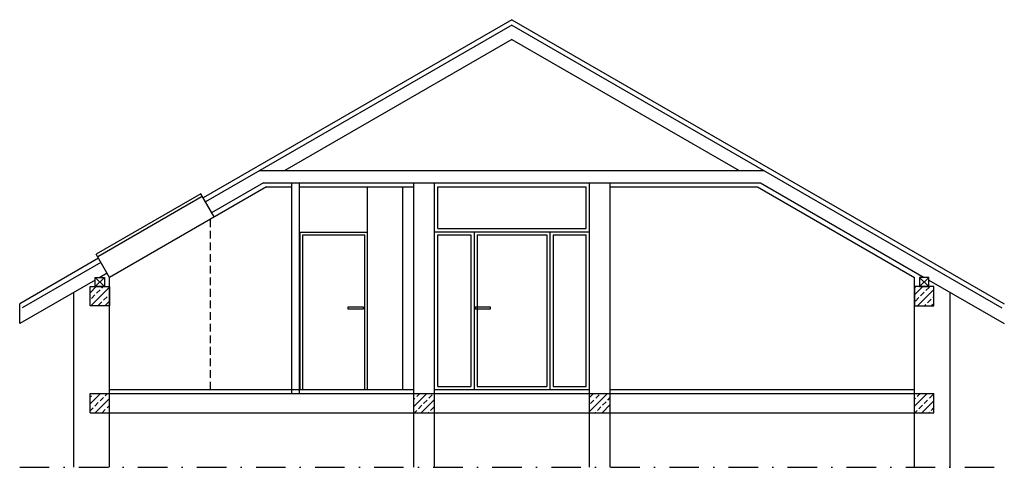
# Model space of a CAD drawing. Header units: millimetres. Extents: x 215282 to 249074, y 9058 to 27069.
# Tile 4 of 51: x 217267 to 218539, y 26490 to 27069. Entities that reach past the tile are written whole.
import ezdxf

# ---------------------------------------------------------------- set-up
doc = ezdxf.new("R2010")
doc.units = ezdxf.units.MM
doc.linetypes.add('DASHDOT', pattern=[25.4, 12.7, -6.35, 0, -6.35])
doc.linetypes.add('DASHED', pattern=[0.75, 0.5, -0.25])
doc.layers.add('A_inwentaryzacja', color=8, linetype='Continuous')
pattern_1 = [(45, (861.673, 474.793), (-8.9802561, 8.9802561), []), (45, (870.653, 474.793), (-8.9802561, 8.9802561), [6.35, -3.175])]

msp = doc.modelspace()

# ---------------------------------------------------------------- hatches: boundary and pattern name
at = {"layer": 'A_inwentaryzacja', "ltscale": 3}
h = msp.add_hatch(dxfattribs=at)
h.set_pattern_fill('ANSI33', color=256, scale=2)
h.set_pattern_definition(pattern_1)
h.paths.add_polyline_path([(217383.34, 26723.63), (217358.34, 26723.63), (217358.34, 26698.63), (217383.34, 26698.63)])
h = msp.add_hatch(dxfattribs=at)
h.set_pattern_fill('ANSI33', color=256, scale=2)
h.paths.add_polyline_path([(218448.34, 26723.63), (218423.34, 26723.63), (218423.34, 26698.63), (218448.34, 26698.63)])
h = msp.add_hatch(dxfattribs=at)
h.set_pattern_fill('ANSI33', color=256, scale=2)
h.set_pattern_definition(pattern_1)
h.paths.add_polyline_path([(217383.34, 26585.63), (217358.34, 26585.63), (217358.34, 26560.63), (217383.34, 26560.63)])
h = msp.add_hatch(dxfattribs=at)
h.set_pattern_fill('ANSI33', color=256, scale=2)
h.paths.add_polyline_path([(217803.34, 26585.63), (217776.34, 26585.63), (217776.34, 26560.63), (217803.34, 26560.63)])
h = msp.add_hatch(dxfattribs=at)
h.set_pattern_fill('ANSI33', color=256, scale=2)
h.paths.add_polyline_path([(218030.34, 26585.63), (218003.34, 26585.63), (218003.34, 26560.63), (218030.34, 26560.63)])
h = msp.add_hatch(dxfattribs=at)
h.set_pattern_fill('ANSI33', color=256, scale=2)
h.paths.add_polyline_path([(218448.34, 26585.63), (218423.34, 26585.63), (218423.34, 26560.63), (218448.34, 26560.63)])

# ---------------------------------------------------------------- linework, layer by layer
for p, q in [((217903.34, 27068.63), (217504.25, 26838.22)), ((217903.34, 27068.63), (218539.34, 26701.44)), ((217903.34, 27061.71), (217507.25, 26833.02)), ((217903.34, 27061.71), (218536.34, 26696.24)), ((217903.34, 27043.07), (217609.87, 26873.63)), ((217903.34, 27043.07), (218196.82, 26873.63)), ((217577.59, 26873.63), (218229.09, 26873.63)), ((217585.99, 26852.63), (217383.34, 26735.63)), ((217582.15, 26857.63), (217515.32, 26819.05)), ((217582.15, 26857.63), (218224.53, 26857.63)), ((217585.99, 26852.63), (217618.84, 26852.63)), ((217618.84, 26585.63), (217618.84, 26857.63)), ((217628.84, 26585.63), (217628.84, 26857.63)), ((217628.84, 26852.63), (217776.34, 26852.63)), ((217716.84, 26590.63), (217716.84, 26852.63)), ((217762.34, 26590.63), (217762.34, 26852.63)), ((217776.34, 26490.1), (217776.34, 26857.63)), ((217803.34, 26490.1), (217803.34, 26857.63)), ((217807.34, 26852.63), (217999.34, 26852.63)), ((217807.34, 26798.63), (217807.34, 26852.63)), ((217999.34, 26798.63), (217999.34, 26852.63)), ((218003.34, 26490.1), (218003.34, 26857.63)), ((218030.34, 26490.1), (218030.34, 26857.63)), ((218030.34, 26852.63), (218220.69, 26852.63)), ((218220.69, 26852.63), (218423.34, 26735.63)), ((218224.53, 26857.63), (218435.84, 26735.63)), ((217501.25, 26843.41), (217366.15, 26765.41)), ((217503.25, 26839.95), (217368.15, 26761.95)), ((217518.44, 26813.63), (217501.25, 26843.41)), ((217629.84, 26590.63), (217629.84, 26794.13)), ((217629.84, 26794.13), (217716.84, 26794.13)), ((217633.34, 26590.63), (217633.34, 26790.63)), ((217633.34, 26790.63), (217713.34, 26790.63)), ((217713.34, 26590.63), (217713.34, 26790.63)), ((217803.34, 26794.63), (218003.34, 26794.63)), ((217807.34, 26798.63), (217999.34, 26798.63)), ((217807.34, 26790.63), (217850.34, 26790.63)), ((217807.34, 26594.63), (217807.34, 26790.63)), ((217850.34, 26790.63), (217850.34, 26594.63)), ((217854.34, 26794.63), (217854.34, 26590.63)), ((217858.34, 26790.63), (217858.34, 26594.63)), ((217858.34, 26790.63), (217948.34, 26790.63)), ((217948.34, 26790.63), (217948.34, 26594.63)), ((217952.34, 26794.63), (217952.34, 26590.63)), ((217956.34, 26790.63), (217956.34, 26594.63)), ((217956.34, 26790.63), (217999.34, 26790.63)), ((217999.34, 26594.63), (217999.34, 26790.63)), ((217383.34, 26735.63), (217366.15, 26765.41)), ((217369.15, 26760.22), (217267.34, 26701.44)), ((217372.15, 26755.02), (217270.34, 26696.24)), ((217380.22, 26741.05), (217370.84, 26735.63)), ((217364.84, 26732.17), (217267.34, 26675.88)), ((217376.84, 26735.63), (217364.84, 26723.63)), ((217364.84, 26735.63), (217376.84, 26723.63)), ((217383.34, 26490.1), (217383.34, 26735.63)), ((218423.34, 26490.1), (218423.34, 26735.63)), ((218429.84, 26735.63), (218441.84, 26723.63)), ((218441.84, 26735.63), (218429.84, 26723.63)), ((218441.84, 26732.17), (218539.34, 26675.88)), ((217337.34, 26490.1), (217337.34, 26716.29)), ((218469.34, 26490.1), (218469.34, 26716.29)), ((217267.34, 26675.88), (217267.34, 26701.44)), ((217358.34, 26585.63), (218448.34, 26585.63)), ((217358.34, 26560.63), (217358.34, 26585.63)), ((217383.34, 26590.63), (217776.34, 26590.63)), ((217803.34, 26590.63), (218003.34, 26590.63)), ((217807.34, 26594.63), (217850.34, 26594.63)), ((217858.34, 26594.63), (217948.34, 26594.63)), ((217858.34, 26594.63), (217948.34, 26594.63)), ((217956.34, 26594.63), (217999.34, 26594.63)), ((218030.34, 26590.63), (218423.34, 26590.63)), ((218448.34, 26560.63), (218448.34, 26585.63)), ((217358.34, 26560.63), (218448.34, 26560.63))]:
    msp.add_line(p, q, dxfattribs=at)
at = {"layer": 'A_inwentaryzacja', "linetype": 'DASHED', "ltscale": 20}
msp.add_line((217513.25, 26810.63), (217513.25, 26590.63), dxfattribs=at)
at = {"layer": 'A_inwentaryzacja', "linetype": 'DASHDOT', "ltscale": 3}
msp.add_line((217267.47, 26490.1), (218536.86, 26490.1), dxfattribs=at)
at = {"layer": 'A_inwentaryzacja', "ltscale": 3}
for points in [[(217376.84, 26723.63), (217364.84, 26723.63), (217364.84, 26735.63), (217376.84, 26735.63)], [(218429.84, 26723.63), (218441.84, 26723.63), (218441.84, 26735.63), (218429.84, 26735.63)], [(217383.34, 26698.63), (217358.34, 26698.63), (217358.34, 26723.63), (217383.34, 26723.63)], [(218423.34, 26698.63), (218448.34, 26698.63), (218448.34, 26723.63), (218423.34, 26723.63)], [(217711.37, 26695.01), (217711.37, 26697.01), (217691.37, 26697.01), (217691.37, 26695.01)], [(217875.69, 26695.01), (217875.69, 26697.01), (217855.69, 26697.01), (217855.69, 26695.01)]]:
    msp.add_lwpolyline(points, close=True, dxfattribs=at)

doc.saveas('drawing.dxf')
